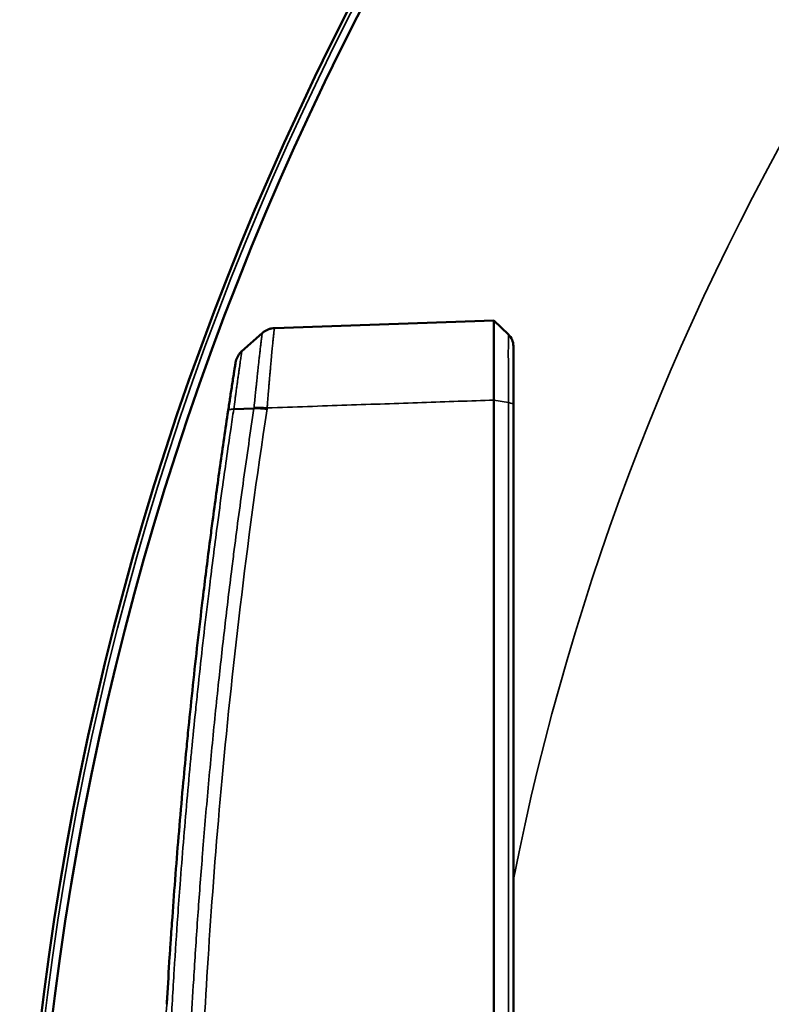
# Model space of a CAD drawing. Header units: millimetres. Extents: x 38 to 2514, y 38 to 1622.
# Tile 171 of 256: x 982 to 1006, y 1341 to 1372. Entities that reach past the tile are written whole.
import ezdxf

# ---------------------------------------------------------------- set-up
doc = ezdxf.new("R2010")
doc.units = ezdxf.units.MM
doc.header["$LTSCALE"] = 7.692308
doc.layers.add('Visible (ISO)', color=7, linetype='Continuous', lineweight=50)
doc.layers.add('Visible Narrow (ISO)', color=7, linetype='Continuous', lineweight=35)

msp = doc.modelspace()

# ---------------------------------------------------------------- linework, layer by layer
at = {"layer": 'Visible (ISO)'}
for p, q in [((997.0158, 1362.46), (990.2625, 1362.2242)), ((997.4627, 1362.0284), (997.0158, 1362.46)), ((989.8854, 1362.0735), (989.256, 1361.517)), ((997.6154, 1361.6687), (997.6154, 1359.8646)), ((997.0158, 1360.0089), (997.0158, 1339.0049)), ((997.6154, 1359.8645), (997.6154, 1338.7498)), ((989.6279, 1359.7546), (989.0052, 1359.7319))]:
    msp.add_line(p, q, dxfattribs=at)
for radius in [92.2022, 91.8592]:
    msp.add_circle((1074.6154, 1329.981), radius, dxfattribs=at)
msp.add_arc((997.1154, 1361.6687), 0.5, 0, 46, dxfattribs=at)
for points, knots in [([(997.0158, 1362.46), (997.0149, 1362.46), (997.0133, 1362.4288), (997.0111, 1362.302), (997.0105, 1362.2032), (997.0098, 1361.9848), (997.0097, 1361.8823), (997.0097, 1361.6519), (997.0098, 1361.5244), (997.0105, 1361.1835), (997.0111, 1360.9593), (997.0133, 1360.4928), (997.0149, 1360.2542), (997.0158, 1360.0089)], [0.000001, 0.000001, 0.000001, 0.000001, 0.07485014, 0.07485014, 0.15412675, 0.15412675, 0.20817444, 0.20817444, 0.26222314, 0.26222314, 0.34150081, 0.34150081, 0.41634888, 0.41634888, 0.41634888, 0.41634888]), ([(990.2625, 1362.2242), (990.2317, 1362.2231), (990.2009, 1362.2197), (990.1558, 1362.211), (990.1411, 1362.2076), (990.0974, 1362.1958), (990.069, 1362.1857), (990.027, 1362.1672), (990.0127, 1362.1603), (989.9722, 1362.1384), (989.9467, 1362.1221), (989.91, 1362.0945), (989.8978, 1362.0845), (989.886, 1362.074)], [0, 0, 0, 0, 0.22371653, 0.22371653, 0.33333333, 0.33333333, 0.5516559, 0.5516559, 0.66666667, 0.66666667, 0.88561581, 0.88561581, 1, 1, 1, 1]), ([(989.0608, 1361.1611), (989.0655, 1361.1909), (989.0725, 1361.2203), (989.0864, 1361.2642), (989.0918, 1361.2791), (989.1091, 1361.3217), (989.1226, 1361.3487), (989.1461, 1361.3882), (989.1548, 1361.4016), (989.1814, 1361.4391), (989.2007, 1361.4624), (989.2327, 1361.4955), (989.2441, 1361.5065), (989.256, 1361.517)], [0, 0, 0, 0, 0.21851867, 0.21851867, 0.33333333, 0.33333333, 0.55146109, 0.55146109, 0.66666667, 0.66666667, 0.88506681, 0.88506681, 0.9998069, 0.9998069, 0.9998069, 0.9998069]), ([(989.0608, 1361.1611), (989.0609, 1361.1614), (989.0602, 1361.1569), (989.0586, 1361.1469), (989.057, 1361.1369), (989.0546, 1361.1214), (989.051, 1361.0988), (989.0474, 1361.0761), (989.0428, 1361.0463), (989.0369, 1361.009), (989.031, 1360.9717), (989.024, 1360.9269), (989.0159, 1360.875), (989.0078, 1360.8231), (988.9986, 1360.7641), (988.9887, 1360.7006), (988.9788, 1360.637), (988.9683, 1360.5689), (988.9576, 1360.4997), (988.9469, 1360.4305), (988.9361, 1360.3603), (988.9256, 1360.2916), (988.915, 1360.223), (988.9048, 1360.1558), (988.8948, 1360.0903), (988.8848, 1360.0248), (988.8751, 1359.9609), (988.8651, 1359.8943), (988.855, 1359.8277), (988.8445, 1359.7584), (988.8339, 1359.6877)], [0, 0, 0, 0, 0.1, 0.1, 0.1, 0.2, 0.2, 0.2, 0.3, 0.3, 0.3, 0.4, 0.4, 0.4, 0.5, 0.5, 0.5, 0.6, 0.6, 0.6, 0.7, 0.7, 0.7, 0.8, 0.8, 0.8, 0.9, 0.9, 0.9, 1, 1, 1, 1]), ([(988.8339, 1359.6877), (988.7484, 1359.1182), (988.6656, 1358.5507), (988.5856, 1357.9844), (988.5053, 1357.4171), (988.4278, 1356.851), (988.3527, 1356.2852), (988.327, 1356.0914), (988.3016, 1355.8977), (988.2765, 1355.704), (988.2032, 1355.1389), (988.1323, 1354.5738), (988.0639, 1354.0081), (988.0576, 1353.9562), (988.0513, 1353.9042), (988.0451, 1353.8523), (987.9926, 1353.416), (987.9416, 1352.9791), (987.8921, 1352.543), (987.8425, 1352.1062), (987.7944, 1351.6701), (987.748, 1351.2358), (987.7013, 1350.799), (987.6563, 1350.3641), (987.613, 1349.9322), (987.5907, 1349.7094), (987.5688, 1349.4875), (987.5474, 1349.2666), (987.5093, 1348.8729), (987.4726, 1348.4824), (987.4374, 1348.0958), (987.396, 1347.6403), (987.3567, 1347.1903), (987.3194, 1346.747), (987.2815, 1346.2965), (987.2457, 1345.853), (987.212, 1345.4177), (987.1772, 1344.9678), (987.1446, 1344.5266), (987.1141, 1344.0957), (987.0969, 1343.853), (987.0804, 1343.6136), (987.0646, 1343.3776), (987.0532, 1343.2083), (987.0422, 1343.0408), (987.0315, 1342.8752), (987.0035, 1342.4422), (986.9778, 1342.0221), (986.954, 1341.6143), (986.9501, 1341.5478), (986.9463, 1341.4817), (986.9425, 1341.416)], [0, 0, 0, 0, 0.07272407, 0.07272407, 0.07272407, 0.14557478, 0.14557478, 0.14557478, 0.1705261, 0.1705261, 0.1705261, 0.24331823, 0.24331823, 0.24331823, 0.25, 0.25, 0.25, 0.30612969, 0.30612969, 0.30612969, 0.36234362, 0.36234362, 0.36234362, 0.41888948, 0.41888948, 0.41888948, 0.4480483, 0.4480483, 0.4480483, 0.5, 0.5, 0.5, 0.56121879, 0.56121879, 0.56121879, 0.62344295, 0.62344295, 0.62344295, 0.68777135, 0.68777135, 0.68777135, 0.72400344, 0.72400344, 0.72400344, 0.75, 0.75, 0.75, 0.81798043, 0.81798043, 0.81798043, 0.82905483, 0.82905483, 0.82905483, 0.82905483]), ([(989.6279, 1359.7546), (989.6495, 1359.7554), (989.6728, 1359.7563), (989.713, 1359.7572), (989.7288, 1359.7574), (989.7644, 1359.7573), (989.7843, 1359.7569), (989.8251, 1359.7554), (989.846, 1359.7544), (989.8725, 1359.7528), (989.8778, 1359.7524), (989.9219, 1359.7495), (989.9616, 1359.7461), (990.0111, 1359.7411), (990.0207, 1359.74), (990.0303, 1359.739)], [0, 0, 0, 0, 0.20631838, 0.20631838, 0.33333333, 0.33333333, 0.48171145, 0.48171145, 0.63002587, 0.63002587, 0.66666667, 0.66666667, 0.935646, 0.935646, 1, 1, 1, 1])]:
    msp.add_open_spline(points, degree=3, knots=knots, dxfattribs=at)
at = {"layer": 'Visible Narrow (ISO)'}
for q in [(997.0158, 1360.0089), (997.4627, 1338.8657)]:
    msp.add_line((997.4627, 1359.9301), q, dxfattribs=at)
msp.add_circle((1074.6154, 1329.981), 92.0855, dxfattribs=at)
msp.add_arc((1074.6154, 1329.981), 78.5, 11.218697, 168.781303, dxfattribs=at)
for centre, major_axis, ratio, start_param, end_param in [((997.1154, 1359.8645), (0.5, 0), 0.1824446, 0.0000002, 0.8028518), ((990.0542, 1359.6587), (-0.5967, 0.0625), 0.1792577, 4.7662588, 5.5217484)]:
    msp.add_ellipse(centre, major_axis=major_axis, ratio=ratio, start_param=start_param, end_param=end_param, dxfattribs=at)
for points, knots in [([(989.886, 1362.074), (989.8858, 1362.074), (989.8855, 1362.0738), (989.8853, 1362.0733), (989.8851, 1362.0731), (989.885, 1362.0728), (989.8849, 1362.0724), (989.8845, 1362.0715), (989.8841, 1362.0701), (989.8836, 1362.0681), (989.8835, 1362.0677), (989.8835, 1362.0673), (989.8834, 1362.0669), (989.8833, 1362.0666), (989.8832, 1362.0662), (989.8831, 1362.0658), (989.8826, 1362.0633), (989.882, 1362.0602), (989.8813, 1362.0563), (989.8812, 1362.0554), (989.881, 1362.0545), (989.8808, 1362.0535), (989.8802, 1362.0494), (989.8794, 1362.0446), (989.8785, 1362.0389), (989.8783, 1362.0371), (989.878, 1362.0353), (989.8777, 1362.0333), (989.8768, 1362.0274), (989.8759, 1362.0207), (989.8748, 1362.0129), (989.8744, 1362.0097), (989.8739, 1362.0064), (989.8734, 1362.0028), (989.8723, 1361.9948), (989.8711, 1361.9859), (989.8698, 1361.9758), (989.8691, 1361.9704), (989.8683, 1361.9648), (989.8675, 1361.9588), (989.8662, 1361.9484), (989.8647, 1361.937), (989.8631, 1361.9243), (989.862, 1361.9158), (989.8608, 1361.9069), (989.8596, 1361.8973), (989.858, 1361.8842), (989.8562, 1361.87), (989.8543, 1361.8545), (989.8527, 1361.8415), (989.851, 1361.8277), (989.8491, 1361.8129), (989.8472, 1361.797), (989.8451, 1361.7798), (989.8429, 1361.7614), (989.8406, 1361.7423), (989.8382, 1361.7217), (989.8356, 1361.6996), (989.8333, 1361.6806), (989.831, 1361.6603), (989.8285, 1361.6388), (989.8252, 1361.6111), (989.8218, 1361.5811), (989.8181, 1361.5487), (989.8156, 1361.5267), (989.8129, 1361.5035), (989.8101, 1361.4791), (989.807, 1361.4517), (989.8038, 1361.4229), (989.8004, 1361.3927), (989.7989, 1361.3795), (989.7974, 1361.366), (989.7959, 1361.3523), (989.7932, 1361.3284), (989.7905, 1361.3037), (989.7876, 1361.2784), (989.7844, 1361.2491), (989.781, 1361.2188), (989.7776, 1361.1879), (989.775, 1361.1637), (989.7723, 1361.1391), (989.7696, 1361.1142), (989.7671, 1361.0914), (989.7646, 1361.0683), (989.762, 1361.0451), (989.7572, 1361.0001), (989.7522, 1360.9544), (989.7473, 1360.9085), (989.7454, 1360.8908), (989.7435, 1360.873), (989.7416, 1360.8553), (989.7396, 1360.8362), (989.7375, 1360.8171), (989.7355, 1360.798), (989.7297, 1360.7436), (989.7239, 1360.6892), (989.7183, 1360.6352), (989.7168, 1360.6212), (989.7153, 1360.6073), (989.7139, 1360.5934), (989.7124, 1360.5793), (989.7109, 1360.5652), (989.7094, 1360.5512), (989.7057, 1360.5154), (989.7019, 1360.4799), (989.6982, 1360.4445), (989.6945, 1360.4091), (989.6908, 1360.3738), (989.6871, 1360.3384), (989.6861, 1360.329), (989.6852, 1360.3196), (989.6842, 1360.3102), (989.6776, 1360.2471), (989.671, 1360.1834), (989.6641, 1360.1164), (989.6627, 1360.1028), (989.6613, 1360.0892), (989.6599, 1360.0753), (989.6594, 1360.0702), (989.6588, 1360.0651), (989.6583, 1360.06), (989.6493, 1359.9718), (989.6397, 1359.8771), (989.6299, 1359.7778)], [0.00000001, 0.00000001, 0.00000001, 0.00000001, 0.03784537, 0.03784537, 0.03784537, 0.05555556, 0.05555556, 0.05555556, 0.10228898, 0.10228898, 0.10228898, 0.11111111, 0.11111111, 0.11111111, 0.11859777, 0.11859777, 0.11859777, 0.16666667, 0.16666667, 0.16666667, 0.1773503, 0.1773503, 0.1773503, 0.22222222, 0.22222222, 0.22222222, 0.23611895, 0.23611895, 0.23611895, 0.27777778, 0.27777778, 0.27777778, 0.29487816, 0.29487816, 0.29487816, 0.33333333, 0.33333333, 0.33333333, 0.3536382, 0.3536382, 0.3536382, 0.38888889, 0.38888889, 0.38888889, 0.41238872, 0.41238872, 0.41238872, 0.44444444, 0.44444444, 0.44444444, 0.47116729, 0.47116729, 0.47116729, 0.5, 0.5, 0.5, 0.52989503, 0.52989503, 0.52989503, 0.55555556, 0.55555556, 0.55555556, 0.58859113, 0.58859113, 0.58859113, 0.61111111, 0.61111111, 0.61111111, 0.63636584, 0.63636584, 0.63636584, 0.64741988, 0.64741988, 0.64741988, 0.66666667, 0.66666667, 0.66666667, 0.68890833, 0.68890833, 0.68890833, 0.70631048, 0.70631048, 0.70631048, 0.72222222, 0.72222222, 0.72222222, 0.75308365, 0.75308365, 0.75308365, 0.7650007, 0.7650007, 0.7650007, 0.77777778, 0.77777778, 0.77777778, 0.81426998, 0.81426998, 0.81426998, 0.82374247, 0.82374247, 0.82374247, 0.83333333, 0.83333333, 0.83333333, 0.85786149, 0.85786149, 0.85786149, 0.88238964, 0.88238964, 0.88238964, 0.88888889, 0.88888889, 0.88888889, 0.93240285, 0.93240285, 0.93240285, 0.94120561, 0.94120561, 0.94120561, 0.94444444, 0.94444444, 0.94444444, 1, 1, 1, 1]), ([(990.2625, 1362.2242), (990.262, 1362.2242), (990.2615, 1362.2236), (990.2604, 1362.221), (990.2598, 1362.2193), (990.2591, 1362.2164), (990.259, 1362.2159), (990.2582, 1362.2125), (990.2575, 1362.2087), (990.2565, 1362.2033), (990.2564, 1362.2027), (990.2555, 1362.1974), (990.2546, 1362.1918), (990.2534, 1362.1835), (990.2532, 1362.182), (990.252, 1362.1736), (990.2509, 1362.1657), (990.2493, 1362.1537), (990.2489, 1362.1507), (990.2473, 1362.1383), (990.246, 1362.1277), (990.2439, 1362.1108), (990.2433, 1362.1057), (990.2412, 1362.0881), (990.2396, 1362.0744), (990.237, 1362.0513), (990.236, 1362.0429), (990.2332, 1362.0176), (990.2312, 1361.9995), (990.2278, 1361.9681), (990.2265, 1361.9561), (990.2232, 1361.9247), (990.221, 1361.9044), (990.2168, 1361.8636), (990.2148, 1361.8434), (990.2102, 1361.7976), (990.2076, 1361.7715), (990.2022, 1361.7174), (990.1995, 1361.6896), (990.1938, 1361.6307), (990.1909, 1361.5996), (990.1847, 1361.5344), (990.1815, 1361.5004), (990.1777, 1361.4596), (990.1772, 1361.4545), (990.1741, 1361.4212), (990.1714, 1361.3921), (990.1659, 1361.3322), (990.1631, 1361.3014), (990.158, 1361.2452), (990.1557, 1361.2199), (990.1494, 1361.1494), (990.1453, 1361.1036), (990.1372, 1361.0112), (990.1331, 1360.9645), (990.1249, 1360.8708), (990.1208, 1360.8239), (990.1128, 1360.7303), (990.1088, 1360.6838), (990.1017, 1360.5999), (990.0985, 1360.5625), (990.0921, 1360.4871), (990.0889, 1360.4492), (990.0844, 1360.3959), (990.0831, 1360.3806), (990.0791, 1360.3325), (990.0763, 1360.2996), (990.0708, 1360.2332), (990.068, 1360.1998), (990.063, 1360.1392), (990.0608, 1360.1123), (990.0545, 1360.0355), (990.0503, 1359.9843), (990.0421, 1359.8817), (990.038, 1359.8305), (990.0337, 1359.7751), (990.0335, 1359.772), (990.0332, 1359.7689)], [0, 0, 0, 0, 0.05882353, 0.05882353, 0.1083999, 0.1083999, 0.11764706, 0.11764706, 0.17051816, 0.17051816, 0.17647059, 0.17647059, 0.22509839, 0.22509839, 0.23529412, 0.23529412, 0.28037129, 0.28037129, 0.29411765, 0.29411765, 0.3360367, 0.3360367, 0.35294118, 0.35294118, 0.39164766, 0.39164766, 0.41176471, 0.41176471, 0.44932797, 0.44932797, 0.47058824, 0.47058824, 0.50223175, 0.50223175, 0.52941176, 0.52941176, 0.55998247, 0.55998247, 0.58823529, 0.58823529, 0.61605434, 0.61605434, 0.64322374, 0.64322374, 0.64705882, 0.64705882, 0.66816265, 0.66816265, 0.68917545, 0.68917545, 0.70588235, 0.70588235, 0.73529412, 0.73529412, 0.76470588, 0.76470588, 0.79411765, 0.79411765, 0.82352941, 0.82352941, 0.84768232, 0.84768232, 0.87241511, 0.87241511, 0.88235294, 0.88235294, 0.90367255, 0.90367255, 0.92478947, 0.92478947, 0.94117647, 0.94117647, 0.97058824, 0.97058824, 0.99835553, 0.99835553, 1, 1, 1, 1]), ([(997.4627, 1362.0284), (997.4626, 1362.0285), (997.4625, 1362.0273), (997.4624, 1362.0228), (997.4623, 1362.0206), (997.4622, 1362.0145), (997.4621, 1362.0101), (997.462, 1361.9994), (997.4619, 1361.9931), (997.4619, 1361.9844), (997.4618, 1361.9831), (997.4618, 1361.9754), (997.4618, 1361.9682), (997.4616, 1361.9495), (997.4616, 1361.9373), (997.4615, 1361.9196), (997.4615, 1361.9157), (997.4613, 1361.8936), (997.4613, 1361.8732), (997.4612, 1361.835), (997.4611, 1361.8188), (997.4611, 1361.7878), (997.4611, 1361.7737), (997.461, 1361.7323), (997.461, 1361.7034), (997.4609, 1361.6634), (997.4609, 1361.6544), (997.4609, 1361.6117), (997.4608, 1361.5757), (997.4608, 1361.5068), (997.4608, 1361.475), (997.4608, 1361.4394), (997.4608, 1361.4373), (997.4608, 1361.4027), (997.4608, 1361.3689), (997.4608, 1361.2988), (997.4609, 1361.2626), (997.4609, 1361.215), (997.4609, 1361.2046), (997.4609, 1361.1569), (997.461, 1361.1187), (997.461, 1361.0557), (997.461, 1361.0312), (997.4611, 1360.9769), (997.4611, 1360.9471), (997.4611, 1360.8817), (997.4612, 1360.846), (997.4613, 1360.7735), (997.4613, 1360.7368), (997.4614, 1360.6752), (997.4615, 1360.6506), (997.4615, 1360.592), (997.4616, 1360.5577), (997.4617, 1360.4883), (997.4617, 1360.4532), (997.4618, 1360.3811), (997.4619, 1360.3441), (997.4621, 1360.2547), (997.4622, 1360.2015), (997.4624, 1360.0919), (997.4625, 1360.0356), (997.4627, 1359.962), (997.4627, 1359.9461), (997.4627, 1359.9301)], [0.00000948, 0.00000948, 0.00000948, 0.00000948, 0.05825614, 0.05825614, 0.09090909, 0.09090909, 0.13349528, 0.13349528, 0.17483749, 0.17483749, 0.18181818, 0.18181818, 0.21544747, 0.21544747, 0.26027921, 0.26027921, 0.27272727, 0.27272727, 0.32761097, 0.32761097, 0.36363636, 0.36363636, 0.39128564, 0.39128564, 0.44060092, 0.44060092, 0.45454545, 0.45454545, 0.50534632, 0.50534632, 0.54545455, 0.54545455, 0.54803089, 0.54803089, 0.58680546, 0.58680546, 0.62560828, 0.62560828, 0.63636364, 0.63636364, 0.67466641, 0.67466641, 0.69861284, 0.69861284, 0.72727273, 0.72727273, 0.76128482, 0.76128482, 0.79567945, 0.79567945, 0.81818182, 0.81818182, 0.84880526, 0.84880526, 0.87894809, 0.87894809, 0.90909091, 0.90909091, 0.94940492, 0.94940492, 0.98919134, 0.98919134, 0.99999643, 0.99999643, 0.99999643, 0.99999643]), ([(989.0052, 1359.7319), (989.0185, 1359.8309), (989.0317, 1359.9294), (989.0449, 1360.0274), (989.0506, 1360.0691), (989.0562, 1360.1108), (989.0619, 1360.152), (989.0648, 1360.1734), (989.0677, 1360.1947), (989.0706, 1360.2158), (989.0752, 1360.2496), (989.0798, 1360.2829), (989.0843, 1360.3158), (989.0907, 1360.3624), (989.0969, 1360.4079), (989.103, 1360.4522), (989.1091, 1360.4964), (989.1151, 1360.5393), (989.1208, 1360.5808), (989.1242, 1360.6048), (989.1275, 1360.6282), (989.1307, 1360.6512), (989.137, 1360.6968), (989.1431, 1360.7404), (989.1489, 1360.7817), (989.1503, 1360.7913), (989.1516, 1360.8009), (989.153, 1360.8103), (989.159, 1360.8535), (989.1648, 1360.8942), (989.1702, 1360.9324), (989.1735, 1360.956), (989.1767, 1360.9787), (989.1798, 1361.0004), (989.1805, 1361.0054), (989.1812, 1361.0103), (989.1819, 1361.0152), (989.1868, 1361.0494), (989.1914, 1361.0811), (989.1956, 1361.1107), (989.1977, 1361.1253), (989.1997, 1361.1393), (989.2016, 1361.1528), (989.206, 1361.1827), (989.2099, 1361.2101), (989.2136, 1361.2354), (989.2154, 1361.2481), (989.2172, 1361.2603), (989.2189, 1361.2719), (989.2197, 1361.2778), (989.2206, 1361.2835), (989.2214, 1361.2891), (989.225, 1361.3139), (989.2282, 1361.336), (989.2311, 1361.3558), (989.2315, 1361.3579), (989.2318, 1361.3599), (989.2321, 1361.362), (989.2341, 1361.3755), (989.2359, 1361.3878), (989.2376, 1361.3991), (989.2391, 1361.4093), (989.2405, 1361.4188), (989.2418, 1361.4275), (989.2431, 1361.436), (989.2443, 1361.4438), (989.2453, 1361.4511), (989.2458, 1361.4539), (989.2462, 1361.4566), (989.2466, 1361.4592), (989.2474, 1361.4646), (989.2482, 1361.4695), (989.2489, 1361.4742), (989.2498, 1361.4802), (989.2507, 1361.4857), (989.2514, 1361.4906), (989.2522, 1361.4954), (989.2529, 1361.4996), (989.2535, 1361.5033), (989.2536, 1361.5039), (989.2537, 1361.5045), (989.2538, 1361.5051), (989.2546, 1361.5101), (989.2552, 1361.5138), (989.2556, 1361.5157), (989.2558, 1361.5166), (989.256, 1361.5171), (989.256, 1361.517)], [0.00000001, 0.00000001, 0.00000001, 0.00000001, 0.08333333, 0.08333333, 0.08333333, 0.11885787, 0.11885787, 0.11885787, 0.1372709, 0.1372709, 0.1372709, 0.16666667, 0.16666667, 0.16666667, 0.20833333, 0.20833333, 0.20833333, 0.25, 0.25, 0.25, 0.27413882, 0.27413882, 0.27413882, 0.32214111, 0.32214111, 0.32214111, 0.33333333, 0.33333333, 0.33333333, 0.38486022, 0.38486022, 0.38486022, 0.41666667, 0.41666667, 0.41666667, 0.42398846, 0.42398846, 0.42398846, 0.47498224, 0.47498224, 0.47498224, 0.5, 0.5, 0.5, 0.55540243, 0.55540243, 0.55540243, 0.58333333, 0.58333333, 0.58333333, 0.59752167, 0.59752167, 0.59752167, 0.66000752, 0.66000752, 0.66000752, 0.66666667, 0.66666667, 0.66666667, 0.71045095, 0.71045095, 0.71045095, 0.75, 0.75, 0.75, 0.78848587, 0.78848587, 0.78848587, 0.80336413, 0.80336413, 0.80336413, 0.83333333, 0.83333333, 0.83333333, 0.87227487, 0.87227487, 0.87227487, 0.90995594, 0.90995594, 0.90995594, 0.91666667, 0.91666667, 0.91666667, 0.97220164, 0.97220164, 0.97220164, 1, 1, 1, 1]), ([(988.8339, 1359.6876), (988.8356, 1359.6988), (988.8373, 1359.71), (988.8389, 1359.7211), (988.8443, 1359.7568), (988.8497, 1359.7925), (988.8551, 1359.8281), (988.86, 1359.8612), (988.8651, 1359.8943), (988.8701, 1359.9275), (988.8727, 1359.9451), (988.8754, 1359.9627), (988.8781, 1359.9802), (988.8831, 1360.013), (988.888, 1360.0458), (988.893, 1360.0782), (988.8974, 1360.1075), (988.9019, 1360.1366), (988.9062, 1360.1651), (988.9097, 1360.1881), (988.9132, 1360.2107), (988.9166, 1360.233), (988.9225, 1360.2717), (988.9283, 1360.3094), (988.9339, 1360.3459), (988.9359, 1360.3588), (988.9379, 1360.3717), (988.9398, 1360.3843), (988.9438, 1360.4102), (988.9476, 1360.4353), (988.9514, 1360.4597), (988.9573, 1360.4978), (988.9629, 1360.5341), (988.9682, 1360.5685), (988.9726, 1360.5971), (988.9769, 1360.6244), (988.9809, 1360.6504), (988.9854, 1360.6794), (988.9897, 1360.7067), (988.9937, 1360.7325), (988.9976, 1360.7577), (989.0013, 1360.7814), (989.0048, 1360.8037), (989.0078, 1360.8233), (989.0107, 1360.8418), (989.0134, 1360.8592), (989.017, 1360.8821), (989.0203, 1360.9032), (989.0234, 1360.9227), (989.0253, 1360.9352), (989.0272, 1360.947), (989.0289, 1360.9583), (989.032, 1360.9781), (989.0349, 1360.996), (989.0374, 1361.0123), (989.0386, 1361.0196), (989.0396, 1361.0265), (989.0407, 1361.0331), (989.0425, 1361.0449), (989.0442, 1361.0555), (989.0457, 1361.0653), (989.0463, 1361.0691), (989.0469, 1361.0728), (989.0475, 1361.0764), (989.0481, 1361.0803), (989.0487, 1361.084), (989.0492, 1361.0876), (989.0504, 1361.095), (989.0515, 1361.1018), (989.0525, 1361.108), (989.0532, 1361.1126), (989.0539, 1361.117), (989.0545, 1361.121), (989.0548, 1361.1228), (989.0551, 1361.1246), (989.0553, 1361.1262), (989.0561, 1361.1313), (989.0569, 1361.136), (989.0575, 1361.1401), (989.0581, 1361.1439), (989.0587, 1361.1473), (989.0591, 1361.1502), (989.0592, 1361.1507), (989.0593, 1361.1512), (989.0594, 1361.1517), (989.0599, 1361.1552), (989.0603, 1361.1578), (989.0606, 1361.1594), (989.0608, 1361.1606), (989.0609, 1361.1612), (989.0608, 1361.1611)], [0, 0, 0, 0, 0.0115942, 0.0115942, 0.0115942, 0.0487733, 0.0487733, 0.0487733, 0.0833333, 0.0833333, 0.0833333, 0.1016207, 0.1016207, 0.1016207, 0.1357615, 0.1357615, 0.1357615, 0.1666667, 0.1666667, 0.1666667, 0.191472, 0.191472, 0.191472, 0.2346172, 0.2346172, 0.2346172, 0.25, 0.25, 0.25, 0.2813867, 0.2813867, 0.2813867, 0.3303993, 0.3303993, 0.3303993, 0.3712354, 0.3712354, 0.3712354, 0.4166667, 0.4166667, 0.4166667, 0.4610651, 0.4610651, 0.4610651, 0.5, 0.5, 0.5, 0.5508331, 0.5508331, 0.5508331, 0.5833333, 0.5833333, 0.5833333, 0.6407701, 0.6407701, 0.6407701, 0.6666667, 0.6666667, 0.6666667, 0.7124751, 0.7124751, 0.7124751, 0.7304877, 0.7304877, 0.7304877, 0.75, 0.75, 0.75, 0.7903256, 0.7903256, 0.7903256, 0.8201897, 0.8201897, 0.8201897, 0.8333333, 0.8333333, 0.8333333, 0.8731446, 0.8731446, 0.8731446, 0.910129, 0.910129, 0.910129, 0.9166667, 0.9166667, 0.9166667, 0.9640847, 0.9640847, 0.9640847, 1, 1, 1, 1]), ([(997.0158, 1360.0089), (996.2942, 1359.9841), (995.5548, 1359.9587), (994.8014, 1359.9328), (994.048, 1359.9069), (993.2808, 1359.8805), (992.4874, 1359.8533), (991.6941, 1359.826), (990.8747, 1359.7978), (990.0332, 1359.7689)], [0, 0, 0, 0, 0.3333333, 0.3333333, 0.3333333, 0.6666667, 0.6666667, 0.6666667, 1, 1, 1, 1]), ([(986.8008, 1338.5905), (986.8279, 1339.2208), (986.8579, 1339.8463), (986.8904, 1340.4659), (986.9234, 1341.0948), (986.9591, 1341.7176), (986.9972, 1342.3333), (987.0324, 1342.9024), (987.0697, 1343.4656), (987.1089, 1344.0218), (987.1321, 1344.352), (987.156, 1344.6798), (987.1805, 1345.0057), (987.2133, 1345.4404), (987.2472, 1345.8716), (987.2823, 1346.3003), (987.3176, 1346.7314), (987.3541, 1347.16), (987.3918, 1347.5872), (987.4298, 1348.0163), (987.469, 1348.444), (987.5095, 1348.8713), (987.5179, 1348.9595), (987.5263, 1349.0477), (987.5348, 1349.1358), (987.5752, 1349.5562), (987.617, 1349.9765), (987.6602, 1350.3979), (987.6818, 1350.6084), (987.7038, 1350.8193), (987.7262, 1351.0305), (987.7707, 1351.451), (987.8167, 1351.873), (987.8644, 1352.2978), (987.9117, 1352.7187), (987.9606, 1353.1423), (988.0113, 1353.5696), (988.038, 1353.794), (988.0651, 1354.0195), (988.0928, 1354.2461), (988.1657, 1354.8422), (988.2423, 1355.4466), (988.3227, 1356.0583), (988.3735, 1356.4444), (988.4258, 1356.8334), (988.4797, 1357.225), (988.5629, 1357.8302), (988.6498, 1358.4418), (988.7405, 1359.0588), (988.7712, 1359.2678), (988.8023, 1359.4774), (988.8339, 1359.6876)], [0.00000004, 0.00000004, 0.00000004, 0.00000004, 0.08465358, 0.08465358, 0.08465358, 0.17057263, 0.17057263, 0.17057263, 0.25, 0.25, 0.25, 0.29715534, 0.29715534, 0.29715534, 0.36007137, 0.36007137, 0.36007137, 0.42333727, 0.42333727, 0.42333727, 0.48688902, 0.48688902, 0.48688902, 0.5, 0.5, 0.5, 0.56253466, 0.56253466, 0.56253466, 0.59378438, 0.59378438, 0.59378438, 0.65599425, 0.65599425, 0.65599425, 0.71763298, 0.71763298, 0.71763298, 0.75, 0.75, 0.75, 0.83513049, 0.83513049, 0.83513049, 0.8888586, 0.8888586, 0.8888586, 0.97187698, 0.97187698, 0.97187698, 1, 1, 1, 1]), ([(986.9719, 1338.7154), (986.9994, 1339.3487), (987.0298, 1339.977), (987.0628, 1340.5993), (987.0962, 1341.2305), (987.1324, 1341.8556), (987.1709, 1342.4735), (987.2057, 1343.0304), (987.2424, 1343.5815), (987.2809, 1344.126), (987.3041, 1344.4552), (987.328, 1344.7821), (987.3526, 1345.1069), (987.3855, 1345.5408), (987.4195, 1345.9711), (987.4547, 1346.399), (987.4901, 1346.8292), (987.5267, 1347.257), (987.5646, 1347.6833), (987.6026, 1348.1116), (987.6419, 1348.5384), (987.6826, 1348.965), (987.6907, 1349.0503), (987.6989, 1349.1357), (987.7071, 1349.221), (987.7477, 1349.6407), (987.7895, 1350.0602), (987.8328, 1350.4808), (987.8544, 1350.6901), (987.8763, 1350.8996), (987.8986, 1351.1096), (987.9431, 1351.5293), (987.9892, 1351.9505), (988.037, 1352.3745), (988.0843, 1352.7947), (988.1334, 1353.2176), (988.1842, 1353.6442), (988.2107, 1353.8658), (988.2376, 1354.0884), (988.2651, 1354.3122), (988.3376, 1354.9033), (988.4138, 1355.5026), (988.4938, 1356.1091), (988.5449, 1356.497), (988.5976, 1356.8879), (988.6519, 1357.2815), (988.7347, 1357.8821), (988.8211, 1358.489), (988.9113, 1359.1012), (988.9422, 1359.3108), (988.9735, 1359.5211), (989.0052, 1359.7319)], [0.00000123, 0.00000123, 0.00000123, 0.00000123, 0.08536493, 0.08536493, 0.08536493, 0.17195532, 0.17195532, 0.17195532, 0.25, 0.25, 0.25, 0.29719251, 0.29719251, 0.29719251, 0.36021978, 0.36021978, 0.36021978, 0.42359433, 0.42359433, 0.42359433, 0.48725796, 0.48725796, 0.48725796, 0.5, 0.5, 0.5, 0.56264979, 0.56264979, 0.56264979, 0.59382524, 0.59382524, 0.59382524, 0.65615063, 0.65615063, 0.65615063, 0.71791419, 0.71791419, 0.71791419, 0.75, 0.75, 0.75, 0.83474361, 0.83474361, 0.83474361, 0.88895364, 0.88895364, 0.88895364, 0.97167633, 0.97167633, 0.97167633, 1, 1, 1, 1]), ([(989.6279, 1359.7546), (989.5164, 1359.0171), (989.4106, 1358.2895), (989.2084, 1356.843), (989.1122, 1356.1244), (988.9958, 1355.2191), (988.971, 1355.0237), (988.8702, 1354.22), (988.7976, 1353.618), (988.658, 1352.4166), (988.5913, 1351.8176), (988.4916, 1350.8849), (988.4562, 1350.5451), (988.3527, 1349.5265), (988.2883, 1348.8579), (988.1663, 1347.5216), (988.1091, 1346.8551), (988.0499, 1346.1258), (988.0435, 1346.046), (987.9874, 1345.3426), (987.9419, 1344.7349), (987.8556, 1343.5117), (987.8155, 1342.8988), (987.7766, 1342.2638), (987.774, 1342.22), (987.7417, 1341.6873), (987.7149, 1341.2134), (987.6657, 1340.2881), (987.6434, 1339.8372), (987.6153, 1339.2308), (987.6077, 1339.0627), (987.6005, 1338.8969)], [0, 0, 0, 0, 0.08715052, 0.08715052, 0.17555604, 0.17555604, 0.2, 0.2, 0.27645612, 0.27645612, 0.35457877, 0.35457877, 0.4, 0.4, 0.49207236, 0.49207236, 0.5881525, 0.5881525, 0.6, 0.6, 0.69292484, 0.69292484, 0.7925989, 0.7925989, 0.8, 0.8, 0.882926, 0.882926, 0.96711635, 0.96711635, 1, 1, 1, 1]), ([(990.0303, 1359.739), (989.7102, 1357.6262), (989.4382, 1355.5991), (989.2052, 1353.6479), (988.9722, 1351.6968), (988.7781, 1349.8218), (988.6183, 1348.0556), (988.4585, 1346.2893), (988.333, 1344.6318), (988.2341, 1343.1111), (988.1353, 1341.5905), (988.0631, 1340.2067), (988.0082, 1338.947)], [0, 0, 0, 0, 0.25, 0.25, 0.25, 0.5, 0.5, 0.5, 0.75, 0.75, 0.75, 1, 1, 1, 1]), ([(989.0052, 1359.7319), (988.9847, 1359.7308), (988.9658, 1359.7297), (988.9364, 1359.7273), (988.925, 1359.726), (988.8992, 1359.7222), (988.8858, 1359.7192), (988.8676, 1359.7136), (988.8614, 1359.7113), (988.8481, 1359.7051), (988.8422, 1359.7011), (988.8359, 1359.6939), (988.8344, 1359.6909), (988.8339, 1359.6876)], [0, 0, 0, 0, 0.19427409, 0.19427409, 0.33333333, 0.33333333, 0.53781731, 0.53781731, 0.66666667, 0.66666667, 0.86354233, 0.86354233, 1, 1, 1, 1]), ([(989.6299, 1359.7778), (989.6296, 1359.774), (989.6292, 1359.7701), (989.6285, 1359.7624), (989.6283, 1359.7585), (989.6279, 1359.7546)], [0.00002589, 0.00002589, 0.00002589, 0.00002589, 0.5, 0.5, 1, 1, 1, 1])]:
    msp.add_open_spline(points, degree=3, knots=knots, dxfattribs=at)
msp.add_open_spline([(990.0332, 1359.7689), (990.0327, 1359.764), (990.0317, 1359.7541), (990.0307, 1359.744), (990.0303, 1359.739)], degree=3, dxfattribs=at)

doc.saveas('drawing.dxf')
